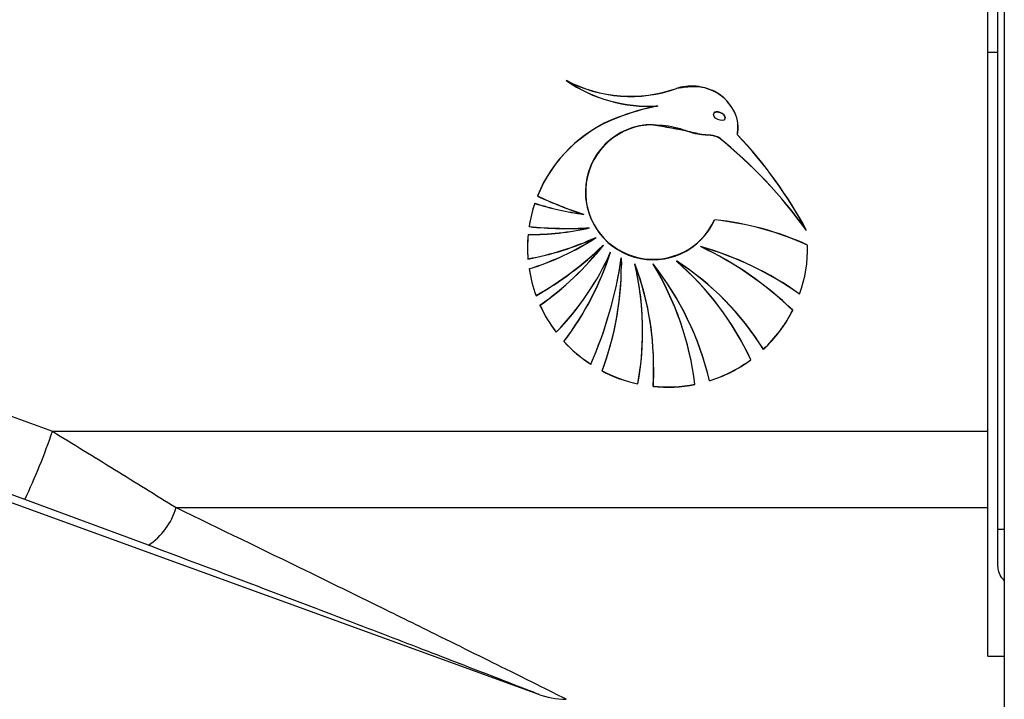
# Paper-space layout '4M DUO In Ground Anchor' of a CAD drawing. Header units: millimetres. Extents: x 20 to 26560, y 40 to 17993.
# Tile 16 of 89: x 8872 to 8969, y 5942 to 6010. Entities that reach past the tile are written whole.
import ezdxf

# ---------------------------------------------------------------- set-up
doc = ezdxf.new("R2010")
doc.units = ezdxf.units.MM
doc.layers.add('COMPONENT_GEOMETRY', color=7, linetype='Continuous')
doc.styles.add('SLDTEXTSTYLE0', font='TXT', dxfattribs={"width": 0.75})
doc.dimstyles.new('SLDDIMSTYLE0', dxfattribs={"dimtxt": 150, "dimasz": 6.604, "dimexe": 0, "dimexo": 0.0625, "dimgap": 37.5, "dimtad": 0, "dimtih": 1, "dimtoh": 1, "dimdec": 0, "dimlfac": 0.5, "dimrnd": 1e-09, "dimzin": 12, "dimdsep": 46, "dimtxsty": 'SLDTEXTSTYLE0', "dimsah": 1, "dimcen": 0.09, "dimadec": 0, "dimazin": 3, "dimtfac": 1, "dimtdec": 0, "dimtofl": 0, "dimtmove": 0, "dimatfit": 3, "dimfxl": 1, "dimfrac": 2, "dimtolj": 1, "dimtzin": 12, "dimarcsym": 0})

# ---------------------------------------------------------------- blocks, each defined once
blk = doc.blocks.new('_D_17')
at = {"layer": 'COMPONENT_GEOMETRY', "color": 7, "ltscale": 2}
for p, q in [((9012.304, 8122.326), (955.854, 8122.326)), ((962.204, 8122.326), (962.204, 5320.888)), ((962.204, 2281.326), (962.204, 5082.763)), ((8897.92, 2281.326), (955.854, 2281.326))]:
    blk.add_line(p, q, dxfattribs=at)
for points in [[(962.204, 8122.326), (961.188, 8115.722), (963.22, 8115.722)], [(962.204, 2281.326), (963.22, 2287.93), (961.188, 2287.93)]]:
    blk.add_solid(points, dxfattribs=at)
at = {"layer": 'COMPONENT_GEOMETRY', "color": 7, "ltscale": 2, "insert": (740.538, 5276.123), "char_height": 150, "attachment_point": 1, "style": 'SLDTEXTSTYLE0'}
blk.add_mtext('2921', dxfattribs=at)
blk = doc.blocks.new('_D_19')
at = {"layer": 'COMPONENT_GEOMETRY', "color": 7, "ltscale": 2}
for p, q in [((1221.17, 6646.686), (1221.17, 1126.976)), ((9298.46, 2280.786), (9298.46, 1126.976)), ((1221.17, 1133.326), (5038.148, 1133.326)), ((9298.46, 1133.326), (5481.482, 1133.326))]:
    blk.add_line(p, q, dxfattribs=at)
for points in [[(1221.17, 1133.326), (1227.774, 1132.31), (1227.774, 1134.342)], [(9298.46, 1133.326), (9291.856, 1134.342), (9291.856, 1132.31)]]:
    blk.add_solid(points, dxfattribs=at)
at = {"layer": 'COMPONENT_GEOMETRY', "color": 7, "ltscale": 2, "insert": (5038.148, 1207.623), "char_height": 150, "attachment_point": 1, "style": 'SLDTEXTSTYLE0'}
blk.add_mtext('4039', dxfattribs=at)

psp = doc.layouts.new('4M DUO In Ground Anchor')

# ---------------------------------------------------------------- linework, layer by layer
at = {"color": 7, "linetype": 'Continuous', "lineweight": 25, "ltscale": 2}
for p, q in [((8968.897, 6571.859), (8968.897, 2354.326)), ((8968.26, 5959.14), (8968.26, 6571.308)), ((8967.26, 5968.808), (8967.26, 6017.212)), ((8967.26, 6006.308), (8968.26, 6006.308)), ((8934.63, 6000.984), (8934.63, 6000.975)), ((8930.684, 5999.832), (8930.684, 5999.841)), ((8940.164, 6000.154), (8940.164, 6000.138)), ((8941.319, 5999.784), (8941.319, 5999.803)), ((8934.191, 5999.13), (8934.191, 5999.12)), ((8942.541, 5998.136), (8942.566, 5998.808)), ((8940.659, 5997.872), (8940.659, 5997.862)), ((8942.541, 5998.126), (8942.541, 5998.117)), ((8927.505, 5992.483), (8927.505, 5992.464)), ((8927.325, 5990.271), (8927.325, 5990.262)), ((8927.926, 5988.924), (8927.926, 5988.914)), ((8928.555, 5987.974), (8928.555, 5987.965)), ((8929.295, 5987.219), (8929.295, 5987.21)), ((8938.886, 5987.081), (8938.886, 5987.072)), ((8949.469, 5986.953), (8949.469, 5986.972)), ((8921.829, 5985.856), (8921.829, 5985.846)), ((8930.003, 5986.533), (8930.003, 5986.524)), ((8931.052, 5985.965), (8931.06, 5985.247)), ((8931.052, 5985.956), (8931.052, 5985.946)), ((8931.06, 5985.237), (8931.06, 5985.247)), ((8931.06, 5985.228), (8931.06, 5985.237)), ((8932.405, 5985.353), (8932.405, 5985.343)), ((8934.191, 5985.353), (8934.191, 5985.343)), ((8936.499, 5985.641), (8936.499, 5985.631)), ((8922.633, 5982.223), (8922.633, 5982.203)), ((8948.678, 5982.369), (8948.678, 5982.36)), ((8840.247, 5981.473), (8874.84, 5968.808)), ((8924.616, 5978.622), (8924.616, 5978.603)), ((8933.159, 5978.739), (8933.159, 5978.749)), ((8933.159, 5978.73), (8933.159, 5978.739)), ((8945.093, 5976.919), (8945.093, 5976.9)), ((8928.034, 5975.451), (8928.034, 5975.432)), ((8934.252, 5975.127), (8934.252, 5975.137)), ((8835.159, 5974.738), (8922.874, 5942.813)), ((8932.687, 5973.498), (8932.687, 5973.489)), ((8939.764, 5973.823), (8939.764, 5973.804)), ((8874.84, 5968.808), (8967.26, 5968.808)), ((8967.26, 5961.262), (8967.26, 5968.808)), ((8884.328, 5957.543), (8872.108, 5962.072)), ((8887.06, 5961.262), (8967.26, 5961.262)), ((8967.26, 5946.575), (8967.26, 5961.262)), ((8968.26, 5955.648), (8968.26, 5959.14)), ((8967.26, 5946.575), (8968.897, 5946.575))]:
    psp.add_line(p, q, dxfattribs=at)
at = {"color": 8, "linetype": 'Continuous', "lineweight": 25, "ltscale": 2}
psp.add_line((8968.26, 5959.14), (8968.897, 5959.14), dxfattribs=at)
at = {"color": 7, "linetype": 'Continuous', "lineweight": 25, "ltscale": 2, "flags": 128}
for points in [[(8934.252, 5975.146), (8934.25, 5974.806), (8934.191, 5973.268)], [(8872.108, 5962.072), (8857.092, 5967.57), (8837.516, 5974.738)]]:
    psp.add_lwpolyline(points, dxfattribs=at)
at = {"color": 7, "linetype": 'Continuous', "lineweight": 25, "ltscale": 4}
for centre, radius, start, end in [((8933.732, 6015.157), 14.192, 235.093, 273.62859), ((8931.979, 6015.575), 13.635, 242.15488, 289.36029), ((8931.979, 6015.565), 13.635, 242.15488, 289.36029), ((8933.732, 6015.148), 14.192, 235.09307, 273.62782), ((8931.979, 6015.556), 13.635, 242.15539, 289.35978), ((8933.732, 6015.138), 14.192, 235.093, 273.62859), ((8939.894, 5975.634), 25.9, 101.72698, 110.83173), ((8939.888, 5975.646), 25.878, 101.72309, 110.83562), ((8939.892, 5975.623), 25.892, 101.72559, 110.83313), ((8935.586, 5986.929), 13.812, 110.79211, 158.04036), ((8935.586, 5986.92), 13.812, 110.79125, 158.04077), ((8935.586, 5986.91), 13.812, 110.79211, 158.04036), ((8934.176, 5992.467), 6.672, 89.87125, 179.86243), ((8934.198, 5992.46), 6.67, 90.05467, 335.76683), ((8934.198, 5992.45), 6.67, 90.05452, 335.76698), ((8911.05, 5961.171), 47.163, 35.67277, 51.11147), ((8911.051, 5961.163), 47.161, 35.67242, 51.11182), ((8911.05, 5961.152), 47.163, 35.67277, 51.11147), ((8910.14, 5967.584), 44.534, 28.26783, 43.31777), ((8910.141, 5967.575), 44.532, 28.26729, 43.31797), ((8910.143, 5967.566), 44.531, 28.26728, 43.31832), ((8938.046, 6023.789), 35.182, 244.27673, 252.25799), ((8938.048, 6023.783), 35.186, 244.27652, 252.2569), ((8938.046, 6023.77), 35.182, 244.27673, 252.25799), ((8934.194, 5992.509), 6.69, 180.22073, 335.46809), ((8935.508, 5986.97), 13.724, 161.36018, 171.22439), ((8935.51, 5986.96), 13.725, 161.36068, 171.22389), ((8935.507, 5986.951), 13.723, 161.35972, 171.22485), ((8931.166, 6018.827), 28.804, 252.49909, 262.33718), ((8931.169, 6018.827), 28.814, 252.50008, 262.33484), ((8931.167, 6018.813), 28.809, 252.49999, 262.33629), ((8937.15, 5960.13), 29.767, 65.55829, 83.96487), ((8937.152, 5960.126), 29.761, 65.55661, 83.96655), ((8937.151, 5960.112), 29.765, 65.55783, 83.96533), ((8922.044, 6014.821), 26.547, 269.57473, 282.80295), ((8922.043, 6014.816), 26.553, 269.57665, 282.80214), ((8922.043, 6014.809), 26.555, 269.5767, 282.80098), ((8925.769, 6027.102), 38.23, 264.25913, 273.23474), ((8925.769, 6027.086), 38.223, 264.25837, 273.2355), ((8925.769, 6027.092), 38.238, 264.26014, 273.23372), ((8935.49, 5986.972), 13.706, 174.54926, 180.00166), ((8935.497, 5986.962), 13.713, 174.55043, 184.62874), ((8935.499, 5986.952), 13.714, 174.55074, 184.62845), ((8916.546, 6014.372), 28.992, 280.4994, 294.47029), ((8916.546, 6014.364), 28.994, 280.49942, 294.46934), ((8916.545, 6014.356), 28.996, 280.50023, 294.46946), ((8914.158, 6010.048), 26.346, 287.19085, 303.12438), ((8914.156, 6010.045), 26.353, 287.19291, 303.12233), ((8914.158, 6010.029), 26.346, 287.19085, 303.12438), ((8935.495, 5986.972), 13.71, 179.99902, 184.62885), ((8905.317, 6012.204), 34.623, 300.00906, 313.83412), ((8905.318, 6012.194), 34.621, 300.00845, 313.83408), ((8905.317, 6012.185), 34.623, 300.00906, 313.83412), ((8905.556, 6005.993), 30.259, 305.24911, 321.67638), ((8905.556, 6005.984), 30.26, 305.24899, 321.67593), ((8905.558, 6005.973), 30.258, 305.24845, 321.67647), ((8930.026, 5956.149), 32.185, 54.58422, 74.02169), ((8924.414, 5956.49), 33.851, 45.85007, 64.68898), ((8930.026, 5956.14), 32.184, 54.58376, 74.02158), ((8924.413, 5956.479), 33.852, 45.85054, 64.6885), ((8924.413, 5956.47), 33.852, 45.85005, 64.68849), ((8930.025, 5956.129), 32.186, 54.58428, 74.02106), ((8935.749, 5986.972), 13.72, 340.44133, 1.07289), ((8935.748, 5986.963), 13.721, 340.44172, 1.07249), ((8935.748, 5986.953), 13.721, 340.44163, 1.07258), ((8905.199, 5997.619), 27.165, 315.62719, 335.9376), ((8905.196, 5997.611), 27.167, 315.62816, 335.93663), ((8905.199, 5997.6), 27.165, 315.62719, 335.9376), ((8901.59, 5995.75), 29.867, 322.82153, 342.0459), ((8901.588, 5995.741), 29.869, 322.82209, 342.04534), ((8901.589, 5995.731), 29.868, 322.82177, 342.04566), ((8891.081, 5991.748), 40.387, 336.20193, 351.7679), ((8891.081, 5991.739), 40.387, 336.20198, 351.76802), ((8891.081, 5991.729), 40.387, 336.20198, 351.76802), ((8901.435, 5985.238), 29.625, 339.33431, 1.38806), ((8901.436, 5985.229), 29.625, 339.33414, 1.38824), ((8935.511, 5986.974), 13.726, 188.77616, 200.25012), ((8935.512, 5986.964), 13.727, 188.77705, 200.24985), ((8935.511, 5986.954), 13.726, 188.77616, 200.25012), ((8901.435, 5985.248), 29.625, 339.33416, 359.99783), ((8905.08, 5975.146), 29.172, 0.00152, 20.50023), ((8903.78, 5978.749), 29.379, 0.00042, 13.00897), ((8905.081, 5975.136), 29.171, 356.30884, 20.5003), ((8903.781, 5978.739), 29.377, 349.72294, 13.00923), ((8903.781, 5978.73), 29.377, 349.72296, 13.0092), ((8905.08, 5975.127), 29.172, 356.30891, 20.50015), ((8911.021, 5967.056), 29.529, 13.24831, 38.31071), ((8908.675, 5969.824), 29.875, 6.98871, 31.34018), ((8911.02, 5967.046), 29.53, 13.24887, 38.31016), ((8908.675, 5969.814), 29.875, 6.98891, 31.33998), ((8908.675, 5969.804), 29.876, 6.9888, 31.33991), ((8911.02, 5967.036), 29.53, 13.24887, 38.31016), ((8921.879, 5962.666), 27.24, 31.54876, 57.53929), ((8917.308, 5963.528), 29.286, 24.97377, 49.05846), ((8921.879, 5962.656), 27.24, 31.54898, 57.53946), ((8917.309, 5963.519), 29.286, 24.9738, 49.05876), ((8917.308, 5963.509), 29.286, 24.97377, 49.05846), ((8921.879, 5962.647), 27.24, 31.54876, 57.53929), ((8935.545, 5986.988), 13.764, 204.49537, 217.43432), ((8935.546, 5986.979), 13.765, 204.49524, 217.43332), ((8935.543, 5986.968), 13.762, 204.49357, 217.43498), ((8935.693, 5986.998), 13.783, 313.00288, 333.17355), ((8935.693, 5986.989), 13.783, 313.00288, 333.17355), ((8935.692, 5986.98), 13.784, 313.00372, 333.17272), ((8903.783, 5978.749), 29.376, 349.72253, 0.00007), ((8935.592, 5987.028), 13.825, 222.42451, 236.85966), ((8935.594, 5987.02), 13.828, 222.42576, 236.8584), ((8935.592, 5987.009), 13.825, 222.42451, 236.85966), ((8935.638, 5987.063), 13.868, 287.31123, 306.34329), ((8935.638, 5987.054), 13.868, 287.31123, 306.34329), ((8935.639, 5987.042), 13.866, 287.30888, 306.34432), ((8935.621, 5987.077), 13.882, 242.23437, 257.79787), ((8935.623, 5987.071), 13.887, 242.23697, 257.79526), ((8935.621, 5987.057), 13.882, 242.23437, 257.79787), ((8935.627, 5987.1), 13.906, 264.07567, 281.20219), ((8935.627, 5987.086), 13.902, 264.07277, 281.2051), ((8935.627, 5987.083), 13.908, 264.07676, 281.2011), ((8817.243, 5988.245), 60.788, 334.49681, 341.35236), ((8880.521, 5963.203), 6.821, 303.92303, 343.4697), ((8925.671, 5950.308), 8, 248.77732, 269.58175)]:
    psp.add_arc(centre, radius, start, end, dxfattribs=at)
psp.add_ellipse((8940.741, 5999.968), major_axis=(0.555, -0.276), ratio=0.581721, dxfattribs=at)
psp.add_ellipse((8940.741, 5999.988), major_axis=(0.555, -0.276), ratio=0.581721, start_param=0.280282, end_param=3.138313, dxfattribs=at)
at = {"color": 7, "linetype": 'Continuous', "lineweight": 25, "ltscale": 2}
for points, knots in [([(8942.565, 5998.808), (8942.577, 5998.962), (8942.619, 5999.492), (8942.269, 6000.419), (8941.565, 6001.511), (8940.426, 6002.437), (8938.808, 6002.972), (8937.428, 6002.988), (8936.638, 6002.752), (8936.499, 6002.711)], [0, 0, 0, 0, 0.055236, 0.190551, 0.344405, 0.52183, 0.70437, 0.948234, 1, 1, 1, 1]), ([(8942.541, 5998.126), (8942.582, 5998.506), (8942.663, 5999.262), (8942.28, 6000.41), (8941.561, 6001.501), (8940.427, 6002.427), (8938.807, 6002.962), (8937.428, 6002.979), (8936.638, 6002.743), (8936.499, 6002.702)], [0, 0, 0, 0, 0.125844, 0.251052, 0.393402, 0.557567, 0.726465, 0.952102, 1, 1, 1, 1]), ([(8942.541, 5998.117), (8942.582, 5998.495), (8942.663, 5999.249), (8942.183, 6000.701), (8940.957, 6002.201), (8938.749, 6003.07), (8937.251, 6002.818), (8936.499, 6002.692)], [0, 0, 0, 0, 0.125867, 0.251167, 0.500726, 0.749637, 1, 1, 1, 1]), ([(8934.191, 5999.139), (8935.407, 5998.942), (8937.157, 5998.659), (8939.082, 5998.12), (8940.067, 5998.143), (8940.463, 5997.969), (8940.659, 5997.882)], [0, 0, 0, 0, 0.5598886, 0.8057962, 0.9035608, 1, 1, 1, 1]), ([(8934.191, 5999.13), (8935.013, 5999.083), (8936.53, 5998.997), (8938.254, 5998.183), (8939.518, 5998.133), (8940.232, 5998.095), (8940.545, 5997.931), (8940.659, 5997.872)], [0, 0, 0, 0, 0.369935, 0.682976, 0.84103, 0.942255, 1, 1, 1, 1]), ([(8934.191, 5999.12), (8935.407, 5998.923), (8937.157, 5998.639), (8939.082, 5998.101), (8940.067, 5998.124), (8940.463, 5997.949), (8940.659, 5997.862)], [0, 0, 0, 0, 0.5598886, 0.8057962, 0.9035608, 1, 1, 1, 1]), ([(8874.84, 5968.808), (8876.897, 5967.55), (8881.035, 5965.017), (8885.044, 5962.519), (8887.06, 5961.262)], [0, 0, 0, 0, 0.4969494, 1, 1, 1, 1]), ([(8922.874, 5942.814), (8922.809, 5942.839), (8922.658, 5942.898), (8920.606, 5943.696), (8917.319, 5944.97), (8913.359, 5946.499), (8908.232, 5948.472), (8901.447, 5951.068), (8892.992, 5954.282), (8887.215, 5956.456), (8884.328, 5957.543)], [0, 0, 0, 0, 0.060744, 0.143091, 0.263251, 0.355364, 0.447606, 0.631274, 0.815708, 1, 1, 1, 1]), ([(8968.897, 5954.066), (8968.788, 5954.182), (8968.519, 5954.466), (8968.304, 5955.03), (8968.274, 5955.454), (8968.26, 5955.648)], [0, 0, 0, 0, 0.272422, 0.666856, 1, 1, 1, 1])]:
    psp.add_open_spline(points, degree=3, knots=knots, dxfattribs=at)
at = {"color": 8, "linetype": 'Continuous', "lineweight": 25, "ltscale": 2}
psp.add_open_spline([(8887.06, 5961.262), (8891.385, 5959.169), (8897.923, 5956.004), (8906.254, 5951.924), (8911.661, 5949.263), (8916.134, 5947.052), (8920.136, 5945.067), (8923.417, 5943.433), (8925.405, 5942.441), (8925.549, 5942.369), (8925.611, 5942.338)], degree=3, knots=[0, 0, 0, 0, 0.261501, 0.395393, 0.529165, 0.620855, 0.713727, 0.839967, 0.930816, 1, 1, 1, 1], dxfattribs=at)

# ---------------------------------------------------------------- dimensions: what is measured, and where the dimension line sits
at = {"layer": 'COMPONENT_GEOMETRY', "color": 7, "ltscale": 2}
dim = psp.add_linear_dim(base=(962.204170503, 8122.325684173), p1=(8900.460451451, 2281.325684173), p2=(9014.844390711, 8122.325684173), angle=90, dimstyle='SLDDIMSTYLE0', dxfattribs=at)
dim.commit()
dim.dimension.update_dxf_attribs({"geometry": '_D_17', "text_midpoint": (962.204170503, 5201.825684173), "dimtype": 160})
dim = psp.add_linear_dim(base=(1221.17, 1133.326), p1=(9298.46, 2283.326), p2=(1221.17, 6649.226), dimstyle='SLDDIMSTYLE0', dxfattribs=at)
dim.commit()
dim.dimension.update_dxf_attribs({"geometry": '_D_19', "text_midpoint": (5259.815, 1133.326), "dimtype": 160})

doc.saveas('drawing.dxf')
